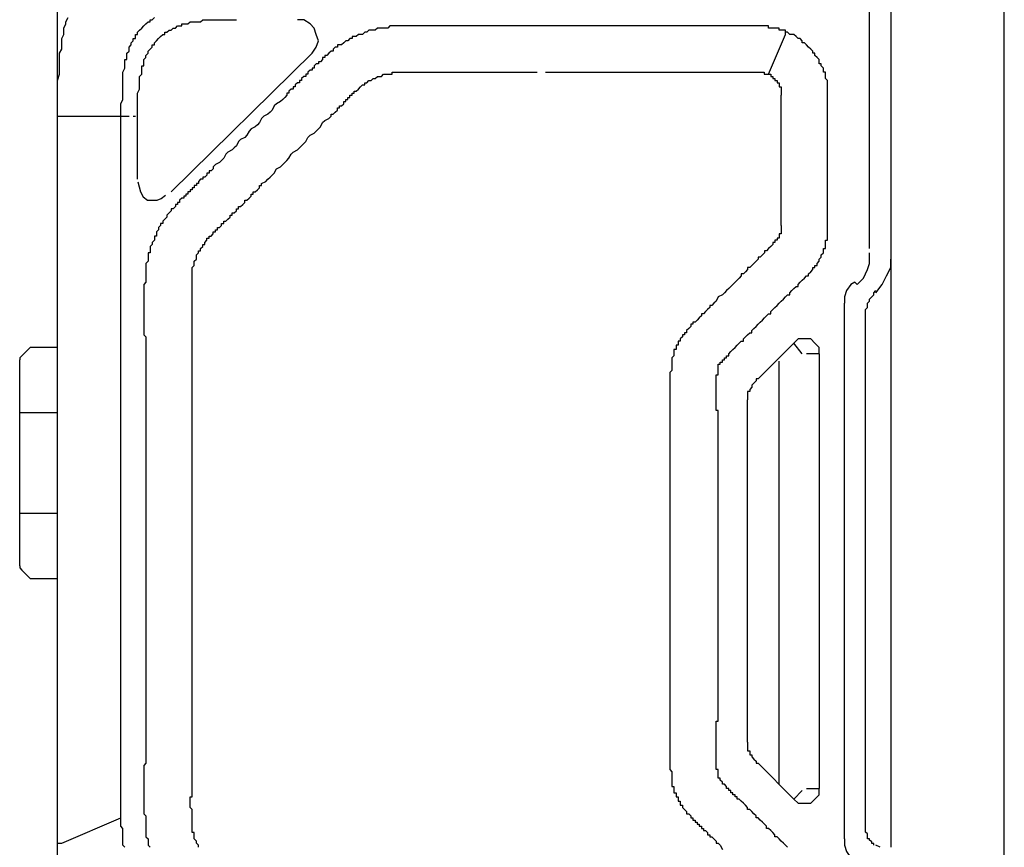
# Model space of a CAD drawing. Extents: x 2 to 309, y 0 to 392.
# Tile 16 of 28: x 53 to 84, y 334 to 359. Entities that reach past the tile are written whole.
import ezdxf

# ---------------------------------------------------------------- set-up
doc = ezdxf.new("R2010")
doc.units = 0
doc.header["$MEASUREMENT"] = 0
doc.layers.get('0').update_dxf_attribs({"linetype": 'CONTINUOUS'})

msp = doc.modelspace()

# ---------------------------------------------------------------- linework, layer by layer
at = {"color": 251, "linetype": 'Continuous'}
msp.add_line((54.388, 357.037), (54.388, 367.393), dxfattribs=at)
at = {"color": 7, "linetype": 'Continuous'}
for p, q in [((79.403, 352.406), (79.403, 361.92)), ((80.051, 361.92), (80.051, 333.961)), ((83.551, 324.058), (83.551, 360.885)), ((69.747, 359.267), (69.164, 359.267)), ((76.292, 357.778), (76.811, 359.008)), ((76.811, 359.008), (76.811, 359.073)), ((57.888, 354.154), (62.23, 358.425)), ((54.388, 356.484), (56.592, 356.484)), ((54.388, 332.796), (54.388, 356.484)), ((56.333, 334.867), (56.333, 356.484)), ((56.721, 356.484), (56.786, 356.484)), ((56.851, 354.542), (56.851, 356.484)), ((78.949, 351.371), (78.82, 351.306)), ((79.014, 351.306), (78.949, 351.371)), ((79.533, 351.047), (79.597, 351.112)), ((78.625, 334.22), (78.625, 350.723)), ((79.273, 334.478), (79.273, 350.465)), ((77.07, 349.494), (75.968, 348.393)), ((77.329, 349.17), (77.07, 349.494)), ((53.287, 349.105), (53.546, 349.364)), ((54.388, 349.364), (53.546, 349.364)), ((77.848, 349.17), (77.459, 349.17)), ((77.848, 349.17), (77.848, 335.773)), ((53.222, 342.633), (53.222, 348.976)), ((76.616, 335.902), (76.616, 348.944)), ((75.644, 337.197), (75.644, 347.746)), ((53.222, 347.358), (54.388, 347.358)), ((53.222, 344.251), (54.388, 344.251)), ((53.287, 342.504), (53.546, 342.245)), ((53.546, 342.245), (54.388, 342.245)), ((75.968, 336.549), (77.07, 335.449)), ((77.459, 335.773), (77.848, 335.773)), ((77.07, 335.449), (77.329, 335.708)), ((54.518, 334.09), (56.333, 334.867)), ((54.388, 334.09), (54.518, 334.09)), ((79.727, 333.961), (79.597, 334.025))]:
    msp.add_line(p, q, dxfattribs=at)
for points in [[(54.388, 356.484), (54.388, 356.743), (54.388, 356.872), (54.388, 357.066), (54.388, 357.196), (54.388, 357.39), (54.388, 357.584), (54.453, 357.778), (54.453, 357.908), (54.453, 357.972), (54.453, 358.102), (54.453, 358.231), (54.453, 358.296), (54.453, 358.425), (54.518, 358.555), (54.518, 358.684), (54.518, 358.814), (54.518, 358.878), (54.583, 359.008), (54.583, 359.137), (54.583, 359.202), (54.648, 359.331), (54.648, 359.396), (54.713, 359.526)], [(56.333, 356.484), (56.333, 356.548), (56.333, 356.678), (56.333, 356.807), (56.333, 356.872), (56.397, 357.001), (56.397, 357.131), (56.397, 357.196), (56.397, 357.325), (56.397, 357.39), (56.397, 357.519), (56.397, 357.649), (56.397, 357.713), (56.397, 357.843), (56.462, 357.972), (56.462, 357.972), (56.462, 358.037), (56.462, 358.102), (56.462, 358.166), (56.462, 358.231), (56.527, 358.231), (56.527, 358.296), (56.527, 358.361), (56.527, 358.425), (56.592, 358.49), (56.592, 358.49), (56.592, 358.555), (56.592, 358.619), (56.657, 358.684), (56.657, 358.684), (56.657, 358.749), (56.721, 358.814), (56.721, 358.878), (56.786, 358.878), (56.786, 358.943), (56.786, 359.008), (56.851, 359.008), (56.851, 359.073), (56.916, 359.137), (56.916, 359.137), (56.981, 359.202), (57.045, 359.267), (57.045, 359.267), (57.11, 359.331), (57.11, 359.331), (57.175, 359.396), (57.24, 359.396), (57.24, 359.461), (57.305, 359.461), (57.37, 359.526)], [(56.851, 356.484), (56.851, 356.548), (56.851, 356.613), (56.851, 356.743), (56.851, 356.807), (56.851, 356.872), (56.851, 356.937), (56.851, 357.066), (56.851, 357.131), (56.851, 357.196), (56.916, 357.325), (56.916, 357.39), (56.916, 357.454), (56.916, 357.584), (56.916, 357.649), (56.916, 357.713), (56.916, 357.713), (56.981, 357.778), (56.981, 357.843), (56.981, 357.843), (56.981, 357.908), (56.981, 357.972), (56.981, 358.037), (57.045, 358.037), (57.045, 358.102), (57.045, 358.166), (57.045, 358.166), (57.045, 358.231), (57.11, 358.296), (57.11, 358.296), (57.11, 358.361), (57.175, 358.425), (57.175, 358.425), (57.175, 358.49), (57.24, 358.555), (57.24, 358.555), (57.305, 358.619), (57.305, 358.684), (57.37, 358.684), (57.37, 358.749), (57.434, 358.814), (57.434, 358.814), (57.499, 358.878), (57.499, 358.878), (57.564, 358.943), (57.564, 358.943), (57.629, 359.008), (57.694, 359.008), (57.694, 359.073), (57.758, 359.073), (57.823, 359.137), (57.823, 359.137), (57.888, 359.137), (57.953, 359.202), (57.953, 359.202), (58.018, 359.202), (58.082, 359.267), (58.082, 359.267), (58.147, 359.267), (58.212, 359.267), (58.212, 359.331), (58.277, 359.331), (58.342, 359.331), (58.406, 359.331), (58.406, 359.331), (58.471, 359.396), (58.536, 359.396), (58.536, 359.396), (58.601, 359.396), (58.666, 359.396), (58.666, 359.396), (58.795, 359.396), (58.86, 359.461), (58.925, 359.461), (59.054, 359.461), (59.119, 359.461), (59.184, 359.461), (59.314, 359.461), (59.378, 359.461), (59.443, 359.461), (59.573, 359.461), (59.638, 359.461), (59.702, 359.461), (59.767, 359.461), (59.897, 359.461)], [(62.23, 358.425), (62.359, 358.619), (62.424, 358.814), (62.359, 359.008), (62.295, 359.202), (62.165, 359.331), (61.971, 359.461), (61.776, 359.461)], [(69.164, 359.267), (69.034, 359.267), (68.97, 359.267), (68.84, 359.267), (68.71, 359.267), (68.646, 359.267), (68.516, 359.267), (68.386, 359.267), (68.257, 359.267), (68.192, 359.267), (68.062, 359.267), (67.933, 359.267), (67.868, 359.267), (67.738, 359.267), (67.609, 359.267), (67.544, 359.267), (67.414, 359.267), (67.285, 359.267), (67.155, 359.267), (67.09, 359.267), (66.961, 359.267), (66.831, 359.267), (66.766, 359.267), (66.766, 359.267), (66.701, 359.267), (66.637, 359.267), (66.572, 359.267), (66.507, 359.267), (66.442, 359.267), (66.377, 359.267), (66.377, 359.267), (66.313, 359.267), (66.248, 359.267), (66.183, 359.267), (66.118, 359.267), (66.053, 359.267), (65.989, 359.267), (65.989, 359.267), (65.924, 359.267), (65.859, 359.267), (65.794, 359.267), (65.729, 359.267), (65.664, 359.267), (65.6, 359.267), (65.6, 359.267), (65.535, 359.267), (65.47, 359.267), (65.405, 359.267), (65.34, 359.267), (65.276, 359.267), (65.211, 359.267), (65.211, 359.267), (65.146, 359.267), (65.081, 359.267), (65.016, 359.267), (64.952, 359.267), (64.887, 359.267), (64.822, 359.267), (64.822, 359.267), (64.757, 359.267), (64.692, 359.267), (64.628, 359.267), (64.563, 359.202), (64.498, 359.202), (64.498, 359.202), (64.498, 359.202), (64.433, 359.202), (64.433, 359.202), (64.368, 359.202), (64.368, 359.202), (64.304, 359.202), (64.304, 359.202), (64.304, 359.202), (64.239, 359.202), (64.239, 359.202), (64.174, 359.137), (64.174, 359.137), (64.109, 359.137), (64.109, 359.137), (64.044, 359.137), (63.98, 359.137), (63.915, 359.073), (63.85, 359.073), (63.85, 359.073), (63.785, 359.008), (63.72, 359.008), (63.72, 359.008), (63.72, 359.008), (63.656, 359.008), (63.656, 359.008), (63.591, 358.943), (63.591, 358.943), (63.591, 358.943), (63.526, 358.943), (63.526, 358.943), (63.461, 358.943), (63.461, 358.878), (63.461, 358.878), (63.396, 358.878), (63.396, 358.878), (63.332, 358.814), (63.267, 358.814), (63.202, 358.749), (63.202, 358.749), (63.137, 358.684), (63.072, 358.684), (63.008, 358.684), (63.008, 358.619), (62.943, 358.619), (62.878, 358.555), (62.878, 358.49), (62.813, 358.49), (62.748, 358.425), (62.748, 358.425), (62.683, 358.361), (62.619, 358.361), (62.619, 358.296), (62.554, 358.296), (62.554, 358.231), (62.489, 358.166), (62.424, 358.166), (62.424, 358.102), (62.359, 358.102), (62.295, 358.037), (62.295, 357.972), (62.23, 357.972), (62.23, 357.908), (62.165, 357.908), (62.1, 357.843), (62.1, 357.778), (62.035, 357.778), (62.035, 357.713), (61.971, 357.713), (61.906, 357.649), (61.906, 357.584), (61.841, 357.584), (61.841, 357.519), (61.776, 357.519), (61.711, 357.454), (61.711, 357.39), (61.647, 357.39), (61.647, 357.325), (61.582, 357.325), (61.517, 357.26), (61.517, 357.196), (61.452, 357.196), (61.452, 357.131), (61.387, 357.066), (61.323, 357.001), (61.258, 356.937), (61.128, 356.872), (61.063, 356.807), (60.999, 356.678), (60.934, 356.613), (60.869, 356.548), (60.739, 356.484), (60.675, 356.419), (60.61, 356.29), (60.545, 356.225), (60.48, 356.16), (60.351, 356.095), (60.286, 356.031), (60.221, 355.901), (60.156, 355.836), (60.026, 355.772), (59.962, 355.707), (59.897, 355.578), (59.832, 355.513), (59.767, 355.448), (59.638, 355.383), (59.573, 355.319), (59.508, 355.189), (59.443, 355.125), (59.378, 355.06), (59.249, 354.995), (59.184, 354.93), (59.184, 354.866), (59.119, 354.801), (59.054, 354.801), (59.054, 354.736), (58.99, 354.736), (58.99, 354.671), (58.925, 354.607), (58.86, 354.607), (58.86, 354.542), (58.795, 354.542), (58.73, 354.477), (58.73, 354.413), (58.666, 354.413), (58.666, 354.348), (58.601, 354.348), (58.601, 354.348), (58.601, 354.283), (58.536, 354.283), (58.536, 354.283), (58.536, 354.218), (58.536, 354.218), (58.471, 354.218), (58.471, 354.218), (58.471, 354.154), (58.406, 354.154), (58.406, 354.154), (58.406, 354.089), (58.342, 354.089), (58.342, 354.024), (58.277, 354.024), (58.277, 353.96), (58.212, 353.96), (58.147, 353.895), (58.147, 353.83), (58.082, 353.83), (58.082, 353.765), (58.082, 353.765), (58.018, 353.765), (58.018, 353.701), (58.018, 353.701), (58.018, 353.701), (57.953, 353.636), (57.953, 353.636), (57.953, 353.636), (57.888, 353.636), (57.888, 353.571), (57.888, 353.571), (57.888, 353.571), (57.823, 353.506), (57.823, 353.506), (57.758, 353.442), (57.758, 353.377), (57.694, 353.312), (57.694, 353.312), (57.629, 353.248), (57.629, 353.183), (57.629, 353.183), (57.564, 353.183), (57.564, 353.118), (57.564, 353.118), (57.564, 353.118), (57.499, 353.053), (57.499, 353.053), (57.499, 352.989), (57.499, 352.989), (57.499, 352.989), (57.434, 352.924), (57.434, 352.924), (57.434, 352.924), (57.434, 352.859), (57.434, 352.795), (57.37, 352.795), (57.37, 352.73), (57.37, 352.665), (57.305, 352.6), (57.305, 352.536), (57.305, 352.536), (57.24, 352.471), (57.24, 352.406), (57.24, 352.341), (57.24, 352.277), (57.175, 352.277), (57.175, 352.212), (57.175, 352.147), (57.175, 352.083), (57.175, 352.018), (57.11, 351.953), (57.11, 351.953), (57.11, 351.888), (57.11, 351.824), (57.11, 351.759), (57.11, 351.694), (57.11, 351.63), (57.11, 351.565), (57.11, 351.565), (57.11, 351.5), (57.11, 351.435), (57.11, 351.371), (57.045, 351.306), (57.045, 351.241), (57.045, 351.177), (57.045, 351.177), (57.045, 351.112), (57.045, 351.047), (57.045, 350.982), (57.045, 350.918), (57.045, 350.853), (57.045, 350.788), (57.045, 350.788), (57.045, 350.723), (57.045, 350.659), (57.045, 350.594), (57.045, 350.529), (57.045, 350.465), (57.045, 350.4), (57.045, 350.4), (57.045, 350.335), (57.045, 350.27), (57.045, 350.206), (57.045, 350.141), (57.045, 350.076), (57.045, 350.076), (57.045, 350.012), (57.045, 349.947), (57.045, 349.882), (57.045, 349.817), (57.045, 349.753), (57.11, 349.688), (57.11, 349.688), (57.11, 349.623), (57.11, 349.558), (57.11, 349.494), (57.11, 349.429), (57.11, 349.3), (57.11, 349.235), (57.11, 349.105), (57.11, 348.976), (57.11, 348.911), (57.11, 348.782), (57.11, 348.652), (57.11, 348.523), (57.11, 348.458), (57.11, 348.329), (57.11, 348.199), (57.11, 348.135), (57.11, 348.005), (57.11, 347.876), (57.11, 347.746), (57.11, 347.682), (57.11, 347.552), (57.11, 347.423), (57.11, 347.358), (57.11, 347.229), (57.11, 347.099), (57.11, 346.97), (57.11, 346.905), (57.11, 346.775), (57.11, 346.646), (57.11, 346.581), (57.11, 346.452), (57.11, 346.322), (57.11, 346.258), (57.11, 346.128), (57.11, 345.999), (57.11, 345.869), (57.11, 345.805), (57.11, 345.675), (57.11, 345.546), (57.11, 345.352), (57.11, 345.093), (57.11, 344.899), (57.11, 344.704), (57.11, 344.445), (57.11, 344.251), (57.11, 343.992), (57.11, 343.798), (57.11, 343.604), (57.11, 343.345), (57.11, 343.151), (57.11, 342.892), (57.11, 342.698), (57.11, 342.439)], [(76.811, 359.073), (76.811, 359.137), (76.746, 359.137), (76.746, 359.137), (76.681, 359.137), (76.681, 359.137), (76.616, 359.137), (76.616, 359.202), (76.552, 359.202), (76.552, 359.202), (76.487, 359.202), (76.487, 359.202), (76.422, 359.202), (76.422, 359.202), (76.357, 359.202), (76.357, 359.202), (76.292, 359.202), (76.292, 359.267), (76.228, 359.267), (76.228, 359.267), (76.228, 359.267), (76.163, 359.267), (76.163, 359.267), (76.098, 359.267), (76.098, 359.267), (76.033, 359.267), (76.033, 359.267), (75.968, 359.267), (75.968, 359.267), (75.904, 359.267), (75.904, 359.267), (75.839, 359.267), (75.839, 359.267), (75.774, 359.267), (75.774, 359.267), (75.709, 359.267), (75.709, 359.267), (75.644, 359.267), (75.644, 359.267), (75.58, 359.267), (75.58, 359.267), (75.515, 359.267), (75.515, 359.267), (75.45, 359.267), (75.385, 359.267), (75.32, 359.267), (75.256, 359.267), (75.191, 359.267), (75.126, 359.267), (75.061, 359.267), (74.996, 359.267), (74.932, 359.267), (74.867, 359.267), (74.802, 359.267), (74.737, 359.267), (74.672, 359.267), (74.608, 359.267), (74.543, 359.267), (74.478, 359.267), (74.413, 359.267), (74.348, 359.267), (74.284, 359.267), (74.219, 359.267), (74.154, 359.267), (74.089, 359.267), (74.024, 359.267), (73.959, 359.267), (73.895, 359.267), (73.83, 359.267), (73.765, 359.267), (73.7, 359.267), (73.635, 359.267), (73.571, 359.267), (73.506, 359.267), (73.441, 359.267), (73.376, 359.267), (73.376, 359.267), (73.311, 359.267), (73.182, 359.267), (73.052, 359.267), (72.923, 359.267), (72.793, 359.267), (72.663, 359.267), (72.534, 359.267), (72.404, 359.267), (72.275, 359.267), (72.145, 359.267), (72.015, 359.267), (71.886, 359.267), (71.756, 359.267), (71.627, 359.267), (71.497, 359.267), (71.367, 359.267), (71.238, 359.267), (71.108, 359.267), (70.978, 359.267), (70.849, 359.267), (70.719, 359.267), (70.59, 359.267), (70.525, 359.267), (70.395, 359.267), (70.266, 359.267), (70.136, 359.267), (70.006, 359.267), (69.877, 359.267), (69.747, 359.267)], [(74.737, 342.439), (74.737, 342.633), (74.737, 342.763), (74.737, 342.957), (74.737, 343.151), (74.737, 343.281), (74.737, 343.475), (74.737, 343.604), (74.737, 343.669), (74.737, 343.798), (74.737, 343.863), (74.737, 343.928), (74.737, 344.057), (74.737, 344.122), (74.737, 344.187), (74.737, 344.251), (74.737, 344.381), (74.737, 344.445), (74.737, 344.51), (74.737, 344.575), (74.737, 344.704), (74.737, 344.769), (74.737, 344.834), (74.737, 344.963), (74.737, 345.028), (74.737, 345.093), (74.737, 345.157), (74.737, 345.287), (74.737, 345.352), (74.737, 345.416), (74.737, 345.481), (74.737, 345.61), (74.737, 345.675), (74.737, 345.74), (74.737, 345.869), (74.737, 345.934), (74.737, 345.999), (74.737, 346.064), (74.737, 346.193), (74.737, 346.258), (74.737, 346.322), (74.737, 346.387), (74.737, 346.517), (74.737, 346.517), (74.737, 346.581), (74.737, 346.646), (74.737, 346.646), (74.737, 346.711), (74.737, 346.775), (74.737, 346.775), (74.737, 346.84), (74.737, 346.84), (74.737, 346.905), (74.737, 346.97), (74.737, 346.97), (74.737, 347.034), (74.737, 347.099), (74.737, 347.099), (74.737, 347.164), (74.737, 347.164), (74.737, 347.229), (74.737, 347.293), (74.737, 347.293), (74.737, 347.358), (74.737, 347.423), (74.672, 347.423), (74.672, 347.487), (74.672, 347.552), (74.672, 347.552), (74.672, 347.617), (74.672, 347.617), (74.672, 347.682), (74.672, 347.746), (74.672, 347.746), (74.672, 347.811), (74.672, 347.876), (74.672, 347.876), (74.672, 347.94), (74.672, 347.94), (74.672, 348.005), (74.672, 348.005), (74.672, 348.005), (74.672, 348.07), (74.672, 348.07), (74.672, 348.07), (74.672, 348.07), (74.672, 348.135), (74.672, 348.135), (74.672, 348.135), (74.672, 348.199), (74.672, 348.199), (74.672, 348.199), (74.672, 348.264), (74.672, 348.264), (74.672, 348.264), (74.672, 348.329), (74.672, 348.329), (74.672, 348.329), (74.672, 348.393), (74.672, 348.393), (74.672, 348.393), (74.672, 348.458), (74.672, 348.458), (74.672, 348.458), (74.672, 348.523), (74.672, 348.523), (74.672, 348.523), (74.672, 348.523), (74.672, 348.523), (74.737, 348.523), (74.737, 348.588), (74.737, 348.588), (74.737, 348.588), (74.737, 348.588), (74.737, 348.588), (74.737, 348.588), (74.737, 348.652), (74.737, 348.652), (74.737, 348.652), (74.737, 348.652), (74.737, 348.652), (74.737, 348.652), (74.737, 348.652), (74.737, 348.717), (74.737, 348.717), (74.737, 348.717), (74.737, 348.717), (74.737, 348.717), (74.737, 348.717), (74.737, 348.717), (74.737, 348.782), (74.737, 348.782), (74.737, 348.782), (74.737, 348.782), (74.737, 348.782), (74.737, 348.782), (74.737, 348.782), (74.737, 348.847), (74.737, 348.847), (74.802, 348.847), (74.802, 348.847), (74.802, 348.847), (74.802, 348.847), (74.802, 348.847), (74.802, 348.847), (74.802, 348.911), (74.802, 348.911), (74.802, 348.911), (74.802, 348.911), (74.802, 348.911), (74.802, 348.911), (74.867, 348.911), (74.867, 348.911), (74.867, 348.976), (74.867, 348.976), (74.867, 348.976), (74.867, 348.976), (74.867, 348.976), (74.867, 348.976), (74.867, 348.976), (74.867, 348.976), (74.932, 348.976), (74.932, 349.041), (74.932, 349.041), (74.932, 349.041), (74.932, 349.041), (74.932, 349.041), (74.932, 349.041), (74.932, 349.041), (74.932, 349.041), (74.996, 349.041), (74.996, 349.105), (74.996, 349.105), (74.996, 349.105), (74.996, 349.105), (74.996, 349.105), (74.996, 349.105), (75.061, 349.105), (75.061, 349.17), (75.061, 349.17), (75.061, 349.17), (75.061, 349.17), (75.126, 349.235), (75.126, 349.235), (75.126, 349.235), (75.126, 349.235), (75.191, 349.3), (75.191, 349.3), (75.191, 349.3), (75.191, 349.3), (75.191, 349.3), (75.256, 349.364), (75.256, 349.364), (75.256, 349.364), (75.256, 349.364), (75.32, 349.429), (75.32, 349.429), (75.32, 349.429), (75.385, 349.494), (75.385, 349.494), (75.45, 349.558), (75.45, 349.558), (75.515, 349.558), (75.515, 349.623), (75.515, 349.623), (75.58, 349.688), (75.58, 349.688), (75.644, 349.753), (75.644, 349.753), (75.709, 349.817), (75.709, 349.817), (75.774, 349.817), (75.774, 349.882), (75.774, 349.882), (75.839, 349.947), (75.839, 349.947), (75.904, 350.012), (75.904, 350.012), (75.968, 350.076), (76.033, 350.141), (76.098, 350.206), (76.163, 350.27), (76.228, 350.335), (76.292, 350.4), (76.357, 350.4), (76.357, 350.465), (76.422, 350.529), (76.487, 350.594), (76.552, 350.659), (76.616, 350.723), (76.681, 350.788), (76.746, 350.853), (76.746, 350.853), (76.811, 350.918), (76.811, 350.918), (76.876, 350.982), (76.876, 350.982), (76.941, 350.982), (76.941, 351.047), (76.941, 351.047), (77.005, 351.112), (77.005, 351.112), (77.07, 351.177), (77.07, 351.177), (77.135, 351.241), (77.135, 351.241), (77.2, 351.241), (77.2, 351.306), (77.2, 351.306), (77.265, 351.371), (77.265, 351.371), (77.329, 351.435), (77.329, 351.435), (77.394, 351.5), (77.394, 351.5), (77.459, 351.565), (77.459, 351.565), (77.524, 351.565), (77.524, 351.63), (77.524, 351.63), (77.589, 351.694), (77.589, 351.694), (77.653, 351.759), (77.653, 351.759), (77.653, 351.824), (77.718, 351.824), (77.718, 351.888), (77.783, 351.888), (77.783, 351.953), (77.783, 351.953), (77.848, 352.018), (77.848, 352.083), (77.848, 352.083), (77.913, 352.147), (77.913, 352.147), (77.913, 352.212), (77.913, 352.212), (77.977, 352.277), (77.977, 352.341), (77.977, 352.341), (77.977, 352.406), (78.042, 352.406), (78.042, 352.471), (78.042, 352.536), (78.042, 352.536), (78.042, 352.6), (78.042, 352.665), (78.107, 352.665), (78.107, 352.73), (78.107, 352.795), (78.107, 352.795), (78.107, 352.859), (78.107, 352.859), (78.107, 352.924), (78.107, 352.989), (78.107, 352.989), (78.107, 353.053), (78.107, 353.118), (78.107, 353.118), (78.107, 353.183), (78.107, 353.248), (78.107, 353.248), (78.107, 353.312), (78.107, 353.312), (78.107, 353.377), (78.107, 353.442), (78.107, 353.442), (78.107, 353.506), (78.107, 353.571), (78.107, 353.571), (78.107, 353.636), (78.107, 353.701), (78.107, 353.701), (78.107, 353.765), (78.107, 353.765), (78.107, 353.83), (78.107, 353.895), (78.107, 353.895), (78.107, 353.96), (78.107, 354.024), (78.107, 354.024), (78.107, 354.089), (78.107, 354.154), (78.107, 354.154), (78.107, 354.218), (78.107, 354.218), (78.107, 354.283), (78.107, 354.348), (78.107, 354.348), (78.107, 354.413), (78.107, 354.477), (78.107, 354.607), (78.107, 354.671), (78.107, 354.736), (78.107, 354.801), (78.107, 354.93), (78.107, 354.995), (78.107, 355.06), (78.107, 355.125), (78.107, 355.254), (78.107, 355.319), (78.107, 355.383), (78.107, 355.513), (78.107, 355.578), (78.107, 355.642), (78.107, 355.707), (78.107, 355.836), (78.107, 355.901), (78.107, 355.966), (78.107, 356.031), (78.107, 356.16), (78.107, 356.225), (78.107, 356.29), (78.107, 356.354), (78.107, 356.484), (78.107, 356.548), (78.107, 356.613), (78.107, 356.743), (78.107, 356.743), (78.107, 356.807), (78.107, 356.807), (78.107, 356.872), (78.107, 356.937), (78.107, 356.937), (78.107, 357.001), (78.107, 357.066), (78.107, 357.066), (78.107, 357.131), (78.107, 357.196), (78.107, 357.196), (78.107, 357.26), (78.107, 357.26), (78.107, 357.325), (78.107, 357.39), (78.107, 357.39), (78.107, 357.454), (78.107, 357.519), (78.107, 357.519), (78.107, 357.584), (78.042, 357.649), (78.042, 357.649), (78.042, 357.713), (78.042, 357.713), (78.042, 357.778), (78.042, 357.843), (77.977, 357.843), (77.977, 357.908), (77.977, 357.972), (77.977, 357.972), (77.913, 358.037), (77.913, 358.037), (77.913, 358.102), (77.848, 358.102), (77.848, 358.166), (77.848, 358.231), (77.848, 358.231), (77.783, 358.296), (77.783, 358.296), (77.718, 358.361), (77.718, 358.361), (77.718, 358.425), (77.653, 358.425), (77.653, 358.49), (77.653, 358.49), (77.589, 358.555), (77.589, 358.555), (77.524, 358.619), (77.524, 358.619), (77.459, 358.684), (77.459, 358.684), (77.394, 358.749), (77.394, 358.749), (77.329, 358.749), (77.329, 358.814), (77.265, 358.878), (77.265, 358.878), (77.2, 358.878), (77.2, 358.878), (77.135, 358.943), (77.135, 358.943), (77.07, 359.008), (77.07, 359.008), (77.005, 359.008), (76.941, 359.008), (76.876, 359.073), (76.876, 359.073), (76.811, 359.073), (76.811, 359.073)], [(58.536, 342.439), (58.536, 342.698), (58.536, 342.892), (58.536, 343.086), (58.536, 343.281), (58.536, 343.539), (58.536, 343.734), (58.536, 343.928), (58.536, 344.122), (58.536, 344.381), (58.536, 344.575), (58.536, 344.769), (58.536, 345.028), (58.536, 345.222), (58.536, 345.416), (58.536, 345.546), (58.536, 345.61), (58.536, 345.74), (58.536, 345.869), (58.536, 345.934), (58.536, 346.064), (58.536, 346.128), (58.536, 346.258), (58.536, 346.387), (58.536, 346.452), (58.536, 346.581), (58.536, 346.711), (58.536, 346.775), (58.536, 346.905), (58.536, 346.97), (58.536, 347.099), (58.536, 347.229), (58.536, 347.293), (58.536, 347.423), (58.536, 347.552), (58.536, 347.617), (58.536, 347.746), (58.536, 347.811), (58.536, 347.94), (58.536, 348.07), (58.536, 348.135), (58.536, 348.264), (58.536, 348.393), (58.536, 348.458), (58.536, 348.588), (58.536, 348.652), (58.536, 348.782), (58.536, 348.911), (58.536, 348.976), (58.536, 349.105), (58.536, 349.17), (58.536, 349.235), (58.536, 349.235), (58.536, 349.3), (58.536, 349.364), (58.536, 349.429), (58.536, 349.494), (58.536, 349.558), (58.536, 349.558), (58.536, 349.623), (58.536, 349.688), (58.536, 349.753), (58.536, 349.817), (58.536, 349.817), (58.536, 349.882), (58.536, 349.947), (58.536, 350.012), (58.536, 350.076), (58.536, 350.141), (58.536, 350.141), (58.536, 350.206), (58.536, 350.27), (58.536, 350.335), (58.536, 350.4), (58.536, 350.465), (58.536, 350.465), (58.536, 350.529), (58.536, 350.594), (58.536, 350.659), (58.536, 350.723), (58.536, 350.788), (58.536, 350.788), (58.536, 350.853), (58.536, 350.918), (58.536, 350.982), (58.536, 351.047), (58.536, 351.047), (58.536, 351.112), (58.536, 351.177), (58.536, 351.241), (58.536, 351.306), (58.536, 351.306), (58.536, 351.371), (58.536, 351.435), (58.536, 351.435), (58.536, 351.5), (58.536, 351.5), (58.536, 351.565), (58.536, 351.63), (58.536, 351.63), (58.536, 351.63), (58.536, 351.694), (58.536, 351.694), (58.536, 351.694), (58.536, 351.694), (58.536, 351.759), (58.536, 351.759), (58.536, 351.759), (58.536, 351.824), (58.536, 351.824), (58.536, 351.824), (58.601, 351.888), (58.601, 351.888), (58.601, 351.888), (58.601, 351.953), (58.601, 352.018), (58.601, 352.018), (58.666, 352.083), (58.666, 352.083), (58.666, 352.147), (58.666, 352.147), (58.666, 352.212), (58.73, 352.277), (58.73, 352.277), (58.73, 352.341), (58.795, 352.341), (58.795, 352.406), (58.795, 352.406), (58.795, 352.406), (58.795, 352.406), (58.86, 352.471), (58.86, 352.471), (58.86, 352.471), (58.86, 352.471), (58.86, 352.536), (58.86, 352.536), (58.925, 352.536), (58.925, 352.536), (58.925, 352.6), (58.925, 352.6), (58.925, 352.6), (58.99, 352.665), (58.99, 352.665), (58.99, 352.73), (59.054, 352.73), (59.054, 352.795), (59.119, 352.795), (59.119, 352.795), (59.184, 352.859), (59.184, 352.924), (59.249, 352.924), (59.249, 352.989), (59.314, 352.989), (59.314, 353.053), (59.378, 353.053), (59.443, 353.118), (59.443, 353.183), (59.508, 353.183), (59.508, 353.248), (59.573, 353.248), (59.638, 353.312), (59.638, 353.312), (59.702, 353.377), (59.702, 353.442), (59.767, 353.442), (59.767, 353.506), (59.832, 353.506), (59.897, 353.571), (59.897, 353.636), (59.962, 353.636), (59.962, 353.701), (60.026, 353.701), (60.091, 353.765), (60.091, 353.765), (60.156, 353.83), (60.156, 353.895), (60.221, 353.895), (60.286, 353.96), (60.286, 353.96), (60.351, 354.024), (60.351, 354.089), (60.415, 354.089), (60.415, 354.154), (60.48, 354.154), (60.545, 354.218), (60.545, 354.218), (60.61, 354.283), (60.61, 354.348), (60.675, 354.348), (60.675, 354.413), (60.804, 354.477), (60.869, 354.542), (60.934, 354.607), (60.999, 354.671), (61.063, 354.736), (61.128, 354.866), (61.258, 354.93), (61.323, 354.995), (61.387, 355.06), (61.452, 355.125), (61.517, 355.189), (61.582, 355.319), (61.647, 355.383), (61.776, 355.448), (61.841, 355.513), (61.906, 355.578), (61.971, 355.642), (62.035, 355.707), (62.1, 355.836), (62.165, 355.901), (62.295, 355.966), (62.359, 356.031), (62.424, 356.095), (62.489, 356.16), (62.554, 356.29), (62.619, 356.354), (62.748, 356.419), (62.813, 356.484), (62.813, 356.548), (62.878, 356.548), (62.943, 356.613), (62.943, 356.613), (63.008, 356.678), (63.008, 356.743), (63.072, 356.743), (63.072, 356.807), (63.137, 356.807), (63.202, 356.872), (63.202, 356.937), (63.267, 356.937), (63.267, 357.001), (63.332, 357.001), (63.332, 357.066), (63.396, 357.066), (63.396, 357.066), (63.396, 357.066), (63.396, 357.131), (63.461, 357.131), (63.461, 357.131), (63.461, 357.131), (63.461, 357.196), (63.526, 357.196), (63.526, 357.196), (63.526, 357.196), (63.526, 357.26), (63.591, 357.26), (63.591, 357.26), (63.656, 357.325), (63.656, 357.325), (63.72, 357.39), (63.72, 357.39), (63.72, 357.39), (63.785, 357.454), (63.785, 357.454), (63.85, 357.454), (63.85, 357.519), (63.915, 357.519), (63.915, 357.519), (63.98, 357.584), (64.044, 357.584), (64.044, 357.584), (64.109, 357.649), (64.109, 357.649), (64.174, 357.649), (64.174, 357.649), (64.239, 357.713), (64.239, 357.713), (64.304, 357.713), (64.304, 357.713), (64.304, 357.713), (64.368, 357.713), (64.368, 357.713), (64.368, 357.713), (64.368, 357.713), (64.433, 357.778), (64.433, 357.778), (64.433, 357.778), (64.498, 357.778), (64.498, 357.778), (64.498, 357.778), (64.563, 357.778), (64.563, 357.778), (64.563, 357.778), (64.563, 357.778), (64.628, 357.778), (64.628, 357.778), (64.628, 357.778), (64.692, 357.778), (64.692, 357.778), (64.692, 357.778), (64.692, 357.843), (64.757, 357.843), (64.757, 357.843), (64.757, 357.843), (64.822, 357.843), (64.822, 357.843), (64.822, 357.843), (64.887, 357.843), (64.887, 357.843), (64.887, 357.843), (64.887, 357.843), (64.952, 357.843), (64.952, 357.843), (64.952, 357.843), (65.016, 357.843), (65.016, 357.843), (65.081, 357.843), (65.081, 357.843), (65.081, 357.843), (65.146, 357.843), (65.211, 357.843), (65.276, 357.843), (65.276, 357.843), (65.34, 357.843), (65.405, 357.843), (65.47, 357.843), (65.535, 357.843), (65.6, 357.843), (65.6, 357.843), (65.664, 357.843), (65.729, 357.843), (65.794, 357.843), (65.859, 357.843), (65.924, 357.843), (65.924, 357.843), (65.989, 357.843), (66.053, 357.843), (66.118, 357.843), (66.183, 357.843), (66.248, 357.843), (66.248, 357.843), (66.313, 357.843), (66.377, 357.843), (66.442, 357.843), (66.507, 357.843), (66.507, 357.843), (66.572, 357.843), (66.637, 357.843), (66.701, 357.843), (66.766, 357.843), (66.831, 357.843), (66.831, 357.843), (66.896, 357.843), (66.961, 357.843), (67.09, 357.843), (67.155, 357.843), (67.285, 357.843), (67.414, 357.843), (67.479, 357.843), (67.609, 357.843), (67.673, 357.843), (67.803, 357.843), (67.933, 357.843), (67.997, 357.843), (68.127, 357.843), (68.257, 357.843), (68.321, 357.843), (68.451, 357.843), (68.516, 357.843), (68.646, 357.843), (68.775, 357.843), (68.84, 357.843), (68.97, 357.843), (69.099, 357.843), (69.164, 357.843)], [(69.419, 357.843), (69.555, 357.843), (69.691, 357.843), (69.759, 357.843), (69.895, 357.843), (70.031, 357.843), (70.167, 357.843), (70.303, 357.843), (70.44, 357.843), (70.576, 357.843), (70.712, 357.843), (70.78, 357.843), (70.916, 357.843), (71.052, 357.843), (71.188, 357.843), (71.324, 357.843), (71.46, 357.843), (71.597, 357.843), (71.733, 357.843), (71.869, 357.843), (71.937, 357.843), (72.073, 357.843), (72.209, 357.843), (72.345, 357.843), (72.481, 357.843), (72.617, 357.843), (72.754, 357.843), (72.822, 357.843), (72.958, 357.843), (73.026, 357.843), (73.094, 357.843), (73.162, 357.843), (73.23, 357.843), (73.298, 357.843), (73.366, 357.843), (73.434, 357.843), (73.502, 357.843), (73.57, 357.843), (73.638, 357.843), (73.706, 357.843), (73.774, 357.843), (73.842, 357.843), (73.842, 357.843), (73.91, 357.843), (73.979, 357.843), (74.047, 357.843), (74.115, 357.843), (74.183, 357.843), (74.251, 357.843), (74.319, 357.843), (74.387, 357.843), (74.455, 357.843), (74.523, 357.843), (74.591, 357.843), (74.659, 357.843), (74.727, 357.843), (74.795, 357.843), (74.795, 357.843), (74.863, 357.843), (74.863, 357.843), (74.931, 357.843), (74.931, 357.843), (74.999, 357.843), (74.999, 357.843), (74.999, 357.843), (75.067, 357.843), (75.067, 357.843), (75.135, 357.843), (75.135, 357.843), (75.204, 357.843), (75.204, 357.843), (75.272, 357.843), (75.272, 357.843), (75.34, 357.843), (75.34, 357.843), (75.408, 357.843), (75.408, 357.843), (75.476, 357.843), (75.476, 357.843), (75.544, 357.843), (75.544, 357.843), (75.612, 357.843), (75.612, 357.843), (75.68, 357.843), (75.68, 357.843), (75.68, 357.843), (75.748, 357.843), (75.748, 357.843), (75.748, 357.843), (75.748, 357.843), (75.816, 357.843), (75.816, 357.843), (75.816, 357.843), (75.816, 357.843), (75.816, 357.843), (75.884, 357.843), (75.884, 357.843), (75.884, 357.843), (75.884, 357.843), (75.952, 357.843), (75.952, 357.843), (75.952, 357.843), (75.952, 357.843), (75.952, 357.843), (76.02, 357.843), (76.02, 357.843), (76.02, 357.843), (76.02, 357.843), (76.02, 357.843), (76.02, 357.843), (76.02, 357.843), (76.088, 357.843), (76.088, 357.843), (76.088, 357.843), (76.088, 357.843), (76.088, 357.843), (76.088, 357.843), (76.088, 357.843), (76.088, 357.843), (76.088, 357.843), (76.088, 357.843), (76.156, 357.843), (76.156, 357.843), (76.156, 357.843), (76.156, 357.843), (76.156, 357.843), (76.156, 357.843), (76.156, 357.778), (76.224, 357.778), (76.224, 357.778), (76.224, 357.778), (76.224, 357.778), (76.224, 357.778), (76.292, 357.778)], [(76.292, 357.778), (76.292, 357.778), (76.357, 357.778), (76.357, 357.713), (76.357, 357.713), (76.422, 357.713), (76.422, 357.713), (76.422, 357.649), (76.487, 357.649), (76.487, 357.649), (76.487, 357.584), (76.552, 357.584), (76.552, 357.584), (76.552, 357.519), (76.552, 357.519), (76.616, 357.519), (76.616, 357.519), (76.616, 357.519), (76.616, 357.454), (76.616, 357.454), (76.616, 357.454), (76.616, 357.454), (76.616, 357.454), (76.616, 357.39), (76.616, 357.39), (76.681, 357.39), (76.681, 357.39), (76.681, 357.39), (76.681, 357.325), (76.681, 357.325), (76.681, 357.325), (76.681, 357.325), (76.681, 357.325), (76.681, 357.325), (76.681, 357.325), (76.681, 357.325), (76.681, 357.26), (76.681, 357.26), (76.681, 357.26), (76.681, 357.26), (76.681, 357.26), (76.681, 357.26), (76.681, 357.26), (76.681, 357.26), (76.681, 357.196), (76.681, 357.196), (76.681, 357.196), (76.681, 357.196), (76.681, 357.131), (76.681, 357.131)], [(76.681, 353.118), (76.681, 353.248), (76.681, 353.377), (76.681, 353.506), (76.681, 353.701), (76.681, 353.83), (76.681, 353.96), (76.681, 354.089), (76.681, 354.283), (76.681, 354.413), (76.681, 354.542), (76.681, 354.671), (76.681, 354.866), (76.681, 354.995), (76.681, 355.125), (76.681, 355.254), (76.681, 355.383), (76.681, 355.578), (76.681, 355.707), (76.681, 355.836), (76.681, 355.966), (76.681, 356.16), (76.681, 356.29), (76.681, 356.419), (76.681, 356.548), (76.681, 356.743), (76.681, 356.872), (76.681, 357.001), (76.681, 357.131)], [(56.857, 354.468), (56.899, 354.313), (56.942, 354.159), (57.028, 354.004), (57.156, 353.901), (57.327, 353.901), (57.456, 353.901), (57.584, 353.953), (57.712, 354.056)], [(76.681, 353.118), (76.681, 353.053), (76.681, 353.053), (76.681, 353.053), (76.681, 353.053), (76.681, 353.053), (76.681, 352.989), (76.681, 352.989), (76.681, 352.989), (76.681, 352.989), (76.681, 352.989), (76.681, 352.989), (76.681, 352.989), (76.681, 352.989), (76.681, 352.989), (76.681, 352.924), (76.681, 352.924), (76.681, 352.924), (76.681, 352.924), (76.681, 352.924), (76.681, 352.924), (76.681, 352.924), (76.681, 352.924), (76.681, 352.859), (76.681, 352.859), (76.681, 352.859), (76.616, 352.859), (76.616, 352.859), (76.616, 352.795), (76.616, 352.795), (76.616, 352.795), (76.616, 352.795), (76.616, 352.795), (76.616, 352.795), (76.616, 352.73), (76.616, 352.73), (76.616, 352.73), (76.552, 352.73), (76.552, 352.73), (76.552, 352.73), (76.552, 352.665), (76.552, 352.665), (76.552, 352.665), (76.552, 352.665), (76.552, 352.665), (76.552, 352.665), (76.552, 352.665), (76.552, 352.665), (76.552, 352.665), (76.487, 352.665), (76.487, 352.6), (76.487, 352.6), (76.487, 352.6), (76.487, 352.6), (76.487, 352.6), (76.487, 352.6), (76.487, 352.6), (76.422, 352.6), (76.422, 352.536), (76.422, 352.536), (76.422, 352.536), (76.357, 352.471), (76.357, 352.471), (76.357, 352.471), (76.357, 352.471), (76.292, 352.406), (76.292, 352.406), (76.292, 352.406), (76.228, 352.341), (76.228, 352.341), (76.228, 352.341), (76.163, 352.341), (76.163, 352.277), (76.163, 352.277), (76.163, 352.277), (76.098, 352.212), (76.098, 352.212), (76.098, 352.212), (76.033, 352.147), (76.033, 352.147), (76.033, 352.147), (75.968, 352.147), (75.968, 352.083), (75.968, 352.083), (75.968, 352.083), (75.904, 352.018), (75.839, 351.953), (75.839, 351.953), (75.774, 351.888), (75.774, 351.888), (75.709, 351.824), (75.644, 351.824), (75.644, 351.759), (75.58, 351.694), (75.58, 351.694), (75.515, 351.63), (75.45, 351.63), (75.45, 351.565), (75.385, 351.5), (75.385, 351.5), (75.32, 351.435), (75.32, 351.435), (75.256, 351.371), (75.191, 351.306), (75.191, 351.306), (75.126, 351.241), (75.061, 351.177), (74.996, 351.112), (74.932, 351.047), (74.867, 350.982), (74.737, 350.918), (74.672, 350.788), (74.608, 350.723), (74.608, 350.723), (74.543, 350.659), (74.478, 350.659), (74.478, 350.594), (74.413, 350.529), (74.413, 350.529), (74.348, 350.465), (74.348, 350.465), (74.284, 350.4), (74.219, 350.4), (74.219, 350.335), (74.154, 350.27), (74.154, 350.27), (74.089, 350.206), (74.089, 350.206), (74.089, 350.206), (74.024, 350.141), (74.024, 350.141), (74.024, 350.141), (73.959, 350.141), (73.959, 350.076), (73.959, 350.076), (73.895, 350.076), (73.895, 350.012), (73.895, 350.012), (73.83, 349.947), (73.83, 349.947), (73.83, 349.947), (73.765, 349.882), (73.765, 349.882), (73.765, 349.882), (73.765, 349.882), (73.765, 349.817), (73.7, 349.817), (73.7, 349.817), (73.7, 349.817), (73.7, 349.753), (73.7, 349.753), (73.635, 349.753), (73.635, 349.753), (73.635, 349.688), (73.635, 349.688), (73.635, 349.688), (73.635, 349.688), (73.571, 349.623), (73.571, 349.623), (73.571, 349.623), (73.571, 349.623), (73.571, 349.558), (73.571, 349.558), (73.506, 349.558), (73.506, 349.558), (73.506, 349.494), (73.506, 349.494), (73.506, 349.494), (73.506, 349.429), (73.506, 349.429), (73.441, 349.429), (73.441, 349.429), (73.441, 349.364), (73.441, 349.364), (73.441, 349.364), (73.441, 349.3), (73.441, 349.3), (73.441, 349.3), (73.376, 349.3), (73.376, 349.235), (73.376, 349.235), (73.376, 349.235), (73.376, 349.17), (73.376, 349.17), (73.376, 349.17), (73.376, 349.17), (73.376, 349.105), (73.376, 349.105), (73.376, 349.105), (73.311, 349.041), (73.311, 349.041), (73.311, 349.041), (73.311, 348.976), (73.311, 348.976), (73.311, 348.976), (73.311, 348.976), (73.311, 348.911), (73.311, 348.911), (73.311, 348.911), (73.311, 348.847), (73.311, 348.847), (73.311, 348.847), (73.311, 348.782), (73.311, 348.782), (73.311, 348.782), (73.311, 348.717), (73.311, 348.717), (73.311, 348.717), (73.311, 348.652), (73.311, 348.652), (73.311, 348.652), (73.247, 348.588), (73.247, 348.588), (73.247, 348.523), (73.247, 348.523), (73.247, 348.458), (73.247, 348.458), (73.247, 348.393), (73.247, 348.393), (73.247, 348.329), (73.247, 348.329), (73.247, 348.329), (73.247, 348.264), (73.247, 348.264), (73.247, 348.199), (73.247, 348.199), (73.247, 348.199), (73.247, 348.135), (73.247, 348.135), (73.247, 348.07), (73.247, 348.07), (73.247, 348.07), (73.247, 348.005), (73.247, 347.94), (73.247, 347.876), (73.247, 347.811), (73.247, 347.811), (73.247, 347.746), (73.247, 347.682), (73.247, 347.617), (73.247, 347.552), (73.247, 347.552), (73.247, 347.487), (73.247, 347.423), (73.247, 347.358), (73.247, 347.293), (73.247, 347.229), (73.247, 347.229), (73.247, 347.164), (73.247, 347.099), (73.247, 347.034), (73.247, 346.97), (73.247, 346.97), (73.247, 346.905), (73.247, 346.84), (73.247, 346.775), (73.247, 346.711), (73.247, 346.711), (73.247, 346.646), (73.247, 346.581), (73.247, 346.517), (73.247, 346.452), (73.247, 346.387), (73.247, 346.387), (73.247, 346.322), (73.247, 346.258), (73.247, 346.193), (73.247, 346.064), (73.247, 345.999), (73.247, 345.869), (73.247, 345.805), (73.247, 345.675), (73.247, 345.546), (73.247, 345.481), (73.247, 345.352), (73.247, 345.222), (73.247, 345.157), (73.247, 345.028), (73.247, 344.899), (73.247, 344.834), (73.247, 344.704), (73.247, 344.575), (73.247, 344.51), (73.247, 344.381), (73.247, 344.251), (73.247, 344.187), (73.247, 344.057), (73.247, 343.928), (73.247, 343.863), (73.247, 343.734), (73.247, 343.669), (73.247, 343.539), (73.247, 343.41), (73.247, 343.345), (73.247, 343.216), (73.247, 343.086), (73.247, 343.022), (73.247, 342.892), (73.247, 342.763), (73.247, 342.698), (73.247, 342.569), (73.247, 342.439)], [(79.014, 351.306), (79.209, 351.5), (79.338, 351.759), (79.403, 351.953), (79.403, 352.277)], [(79.597, 351.047), (79.792, 351.306), (79.922, 351.565), (80.051, 351.824), (80.051, 352.083)], [(78.82, 351.306), (78.69, 351.112), (78.625, 350.918), (78.625, 350.723)], [(79.273, 350.465), (79.273, 350.465), (79.273, 350.529), (79.338, 350.594), (79.338, 350.594), (79.338, 350.659), (79.338, 350.723), (79.338, 350.723), (79.403, 350.788), (79.403, 350.853), (79.403, 350.853), (79.468, 350.918), (79.468, 350.918), (79.533, 350.982), (79.533, 351.047)], [(77.848, 349.17), (77.848, 349.364), (77.718, 349.494), (77.589, 349.623), (77.394, 349.623), (77.2, 349.623), (77.07, 349.494)], [(53.287, 349.105), (53.222, 349.041), (53.222, 348.976)], [(75.968, 348.393), (75.904, 348.393), (75.904, 348.329), (75.839, 348.264), (75.839, 348.264), (75.774, 348.199), (75.774, 348.135), (75.709, 348.07), (75.709, 348.07), (75.709, 348.07), (75.709, 348.005), (75.644, 348.005), (75.644, 347.94), (75.644, 347.94), (75.644, 347.94), (75.644, 347.876), (75.644, 347.876), (75.644, 347.811), (75.644, 347.811), (75.644, 347.811), (75.644, 347.746), (75.644, 347.746)], [(53.222, 342.633), (53.222, 342.569), (53.287, 342.504)], [(57.11, 342.439), (57.11, 342.245), (57.11, 342.051), (57.11, 341.792), (57.11, 341.598), (57.11, 341.404), (57.11, 341.209), (57.11, 340.951), (57.11, 340.886), (57.11, 340.756), (57.11, 340.627), (57.11, 340.562), (57.11, 340.433), (57.11, 340.303), (57.11, 340.239), (57.11, 340.109), (57.11, 339.98), (57.11, 339.915), (57.11, 339.786), (57.11, 339.656), (57.11, 339.591), (57.11, 339.462), (57.11, 339.332), (57.11, 339.268), (57.11, 339.138), (57.11, 339.009), (57.11, 338.944), (57.11, 338.815), (57.11, 338.685), (57.11, 338.621), (57.11, 338.491), (57.11, 338.426), (57.11, 338.297), (57.11, 338.168), (57.11, 338.103), (57.11, 337.973), (57.11, 337.844), (57.11, 337.779), (57.11, 337.65), (57.11, 337.52), (57.11, 337.456), (57.11, 337.326), (57.11, 337.197), (57.11, 337.132), (57.11, 337.003), (57.11, 336.873), (57.11, 336.808), (57.11, 336.679), (57.11, 336.549), (57.045, 336.485), (57.045, 336.42), (57.045, 336.355), (57.045, 336.291), (57.045, 336.226), (57.045, 336.226), (57.045, 336.161), (57.045, 336.096), (57.045, 336.032), (57.045, 335.967), (57.045, 335.902), (57.045, 335.902), (57.045, 335.838), (57.045, 335.773), (57.045, 335.708), (57.045, 335.579), (57.045, 335.514), (57.045, 335.384), (57.045, 335.255), (57.045, 335.19), (57.045, 335.061), (57.045, 334.996), (57.11, 334.931), (57.11, 334.867), (57.11, 334.802), (57.11, 334.737), (57.11, 334.673), (57.11, 334.673), (57.11, 334.608), (57.11, 334.543), (57.11, 334.478), (57.11, 334.414), (57.11, 334.349), (57.11, 334.349), (57.11, 334.284), (57.175, 334.22), (57.175, 334.155), (57.175, 334.09), (57.175, 334.09), (57.175, 334.025), (57.24, 333.961)], [(58.73, 333.961), (58.73, 334.025), (58.73, 334.025), (58.666, 334.09), (58.666, 334.09), (58.666, 334.155), (58.666, 334.155), (58.666, 334.155), (58.601, 334.22), (58.601, 334.22), (58.601, 334.284), (58.601, 334.284), (58.601, 334.349), (58.601, 334.349), (58.601, 334.414), (58.536, 334.414), (58.536, 334.478), (58.536, 334.478), (58.536, 334.543), (58.536, 334.543), (58.536, 334.608), (58.536, 334.608), (58.536, 334.673), (58.536, 334.673), (58.536, 334.737), (58.536, 334.802), (58.536, 334.802), (58.536, 334.867), (58.536, 334.867), (58.536, 334.931), (58.536, 334.996), (58.536, 334.996), (58.536, 335.061), (58.536, 335.126), (58.536, 335.126), (58.471, 335.19), (58.471, 335.255), (58.471, 335.255), (58.471, 335.32), (58.471, 335.32), (58.471, 335.384), (58.471, 335.449), (58.471, 335.514), (58.536, 335.514), (58.536, 335.579), (58.536, 335.643), (58.536, 335.708), (58.536, 335.773), (58.536, 335.902), (58.536, 335.967), (58.536, 336.032), (58.536, 336.161), (58.536, 336.226), (58.536, 336.355), (58.536, 336.42), (58.536, 336.485), (58.536, 336.614), (58.536, 336.679), (58.536, 336.744), (58.536, 336.873), (58.536, 336.938), (58.536, 337.067), (58.536, 337.132), (58.536, 337.197), (58.536, 337.326), (58.536, 337.391), (58.536, 337.456), (58.536, 337.585), (58.536, 337.65), (58.536, 337.779), (58.536, 337.844), (58.536, 337.909), (58.536, 338.038), (58.536, 338.103), (58.536, 338.168), (58.536, 338.297), (58.536, 338.362), (58.536, 338.491), (58.536, 338.556), (58.536, 338.621), (58.536, 338.75), (58.536, 338.879), (58.536, 339.074), (58.536, 339.268), (58.536, 339.462), (58.536, 339.591), (58.536, 339.786), (58.536, 339.98), (58.536, 340.174), (58.536, 340.303), (58.536, 340.497), (58.536, 340.692), (58.536, 340.886), (58.536, 341.015), (58.536, 341.209), (58.536, 341.404), (58.536, 341.598), (58.536, 341.727), (58.536, 341.921), (58.536, 342.116), (58.536, 342.31), (58.536, 342.439)], [(73.247, 342.439), (73.247, 342.245), (73.247, 342.051), (73.247, 341.792), (73.247, 341.598), (73.247, 341.404), (73.247, 341.145), (73.247, 340.951), (73.247, 340.821), (73.247, 340.756), (73.247, 340.627), (73.247, 340.497), (73.247, 340.368), (73.247, 340.303), (73.247, 340.174), (73.247, 340.044), (73.247, 339.98), (73.247, 339.85), (73.247, 339.721), (73.247, 339.656), (73.247, 339.527), (73.247, 339.397), (73.247, 339.332), (73.247, 339.203), (73.247, 339.074), (73.247, 339.009), (73.247, 338.879), (73.247, 338.75), (73.247, 338.685), (73.247, 338.621), (73.247, 338.556), (73.247, 338.491), (73.247, 338.426), (73.247, 338.362), (73.247, 338.362), (73.247, 338.297), (73.247, 338.232), (73.247, 338.168), (73.247, 338.103), (73.247, 338.038), (73.247, 338.038), (73.247, 337.973), (73.247, 337.909), (73.247, 337.844), (73.247, 337.779), (73.247, 337.714), (73.247, 337.714), (73.247, 337.65), (73.247, 337.585), (73.247, 337.52), (73.247, 337.456), (73.247, 337.391), (73.247, 337.391), (73.247, 337.326), (73.247, 337.261), (73.247, 337.197), (73.247, 337.132), (73.247, 337.067), (73.247, 337.067), (73.247, 337.003), (73.247, 336.938), (73.247, 336.873), (73.247, 336.808), (73.247, 336.808), (73.247, 336.744), (73.247, 336.679), (73.247, 336.614), (73.247, 336.549), (73.247, 336.485), (73.247, 336.42), (73.247, 336.355)], [(76.876, 333.961), (76.811, 334.025), (76.811, 334.025), (76.811, 334.025), (76.746, 334.09), (76.746, 334.09), (76.681, 334.155), (76.681, 334.155), (76.681, 334.155), (76.616, 334.22), (76.616, 334.22), (76.552, 334.284), (76.552, 334.284), (76.487, 334.284), (76.487, 334.349), (76.422, 334.414), (76.357, 334.478), (76.292, 334.543), (76.228, 334.543), (76.228, 334.608), (76.163, 334.673), (76.098, 334.737), (76.033, 334.802), (75.968, 334.867), (75.904, 334.867), (75.904, 334.931), (75.839, 334.996), (75.774, 335.061), (75.709, 335.126), (75.644, 335.126), (75.644, 335.19), (75.58, 335.255), (75.515, 335.32), (75.45, 335.384), (75.385, 335.449), (75.385, 335.449), (75.385, 335.449), (75.385, 335.449), (75.32, 335.449), (75.32, 335.514), (75.32, 335.514), (75.32, 335.514), (75.32, 335.514), (75.256, 335.514), (75.256, 335.579), (75.256, 335.579), (75.256, 335.579), (75.256, 335.579), (75.191, 335.579), (75.191, 335.643), (75.191, 335.643), (75.191, 335.643), (75.191, 335.643), (75.126, 335.643), (75.126, 335.708), (75.126, 335.708), (75.126, 335.708), (75.126, 335.708), (75.061, 335.708), (75.061, 335.773), (75.061, 335.773), (75.061, 335.773), (75.061, 335.773), (74.996, 335.773), (74.996, 335.838), (74.996, 335.838), (74.996, 335.838), (74.996, 335.838), (74.932, 335.902), (74.932, 335.902), (74.932, 335.902), (74.932, 335.902), (74.932, 335.902), (74.932, 335.902), (74.932, 335.902), (74.932, 335.902), (74.867, 335.902), (74.867, 335.967), (74.867, 335.967), (74.867, 335.967), (74.867, 335.967), (74.867, 335.967), (74.867, 335.967), (74.867, 335.967), (74.867, 335.967), (74.867, 335.967), (74.867, 335.967), (74.802, 336.032), (74.802, 336.032), (74.802, 336.032), (74.802, 336.032), (74.802, 336.032), (74.802, 336.032), (74.802, 336.032), (74.802, 336.032), (74.802, 336.032), (74.802, 336.096), (74.802, 336.096), (74.802, 336.096), (74.737, 336.096), (74.737, 336.096), (74.737, 336.161), (74.737, 336.161), (74.737, 336.161), (74.737, 336.161), (74.737, 336.226), (74.737, 336.226), (74.737, 336.226), (74.737, 336.291), (74.737, 336.291), (74.737, 336.291), (74.737, 336.291), (74.737, 336.355), (74.737, 336.355), (74.672, 336.355), (74.672, 336.355), (74.672, 336.42), (74.672, 336.42), (74.672, 336.42), (74.672, 336.485), (74.672, 336.485), (74.672, 336.485), (74.672, 336.485), (74.672, 336.549), (74.672, 336.549), (74.672, 336.549), (74.672, 336.614), (74.672, 336.614), (74.672, 336.614), (74.672, 336.679), (74.672, 336.679), (74.672, 336.679), (74.672, 336.679), (74.672, 336.744), (74.672, 336.808), (74.672, 336.808), (74.672, 336.873), (74.672, 336.873), (74.672, 336.938), (74.672, 336.938), (74.672, 337.003), (74.672, 337.067), (74.672, 337.067), (74.672, 337.132), (74.672, 337.132), (74.672, 337.197), (74.672, 337.197), (74.672, 337.261), (74.672, 337.326), (74.672, 337.326), (74.672, 337.391), (74.672, 337.391), (74.672, 337.456), (74.672, 337.52), (74.672, 337.52), (74.672, 337.585), (74.672, 337.585), (74.672, 337.65), (74.672, 337.65), (74.672, 337.714), (74.672, 337.779), (74.672, 337.779), (74.672, 337.844), (74.737, 337.844), (74.737, 337.909), (74.737, 337.909), (74.737, 337.973), (74.737, 338.038), (74.737, 338.038), (74.737, 338.103), (74.737, 338.103), (74.737, 338.168), (74.737, 338.232), (74.737, 338.232), (74.737, 338.297), (74.737, 338.362), (74.737, 338.426), (74.737, 338.491), (74.737, 338.556), (74.737, 338.621), (74.737, 338.75), (74.737, 338.815), (74.737, 338.879), (74.737, 338.944), (74.737, 339.009), (74.737, 339.074), (74.737, 339.203), (74.737, 339.268), (74.737, 339.332), (74.737, 339.397), (74.737, 339.462), (74.737, 339.527), (74.737, 339.591), (74.737, 339.721), (74.737, 339.786), (74.737, 339.85), (74.737, 339.915), (74.737, 339.98), (74.737, 340.044), (74.737, 340.174), (74.737, 340.239), (74.737, 340.303), (74.737, 340.368), (74.737, 340.433), (74.737, 340.497), (74.737, 340.627), (74.737, 340.692), (74.737, 340.756), (74.737, 340.821), (74.737, 340.886), (74.737, 340.951), (74.737, 341.015), (74.737, 341.145), (74.737, 341.209), (74.737, 341.274), (74.737, 341.339), (74.737, 341.404), (74.737, 341.598), (74.737, 341.727), (74.737, 341.857), (74.737, 341.986), (74.737, 342.18), (74.737, 342.31), (74.737, 342.439)], [(75.644, 337.197), (75.644, 337.197), (75.644, 337.132), (75.644, 337.132), (75.644, 337.067), (75.644, 337.067), (75.644, 337.067), (75.644, 337.003), (75.644, 337.003), (75.644, 336.938), (75.644, 336.938), (75.709, 336.938), (75.709, 336.873), (75.709, 336.873), (75.709, 336.808), (75.774, 336.808), (75.774, 336.744), (75.839, 336.679), (75.839, 336.679), (75.904, 336.614), (75.904, 336.549), (75.968, 336.549)], [(73.247, 336.355), (73.247, 336.355), (73.311, 336.291), (73.311, 336.291), (73.311, 336.226), (73.311, 336.161), (73.311, 336.161), (73.311, 336.096), (73.311, 336.096), (73.311, 336.032), (73.311, 336.032), (73.311, 336.032), (73.311, 336.032), (73.311, 335.967), (73.311, 335.967), (73.311, 335.967), (73.311, 335.902), (73.311, 335.902), (73.311, 335.902), (73.311, 335.838), (73.376, 335.838), (73.376, 335.838), (73.376, 335.838), (73.376, 335.773), (73.376, 335.773), (73.376, 335.773), (73.376, 335.708), (73.376, 335.708), (73.376, 335.708), (73.376, 335.643), (73.441, 335.643), (73.441, 335.643), (73.441, 335.643), (73.441, 335.579), (73.441, 335.579), (73.441, 335.579), (73.441, 335.514), (73.441, 335.514), (73.441, 335.514), (73.506, 335.514), (73.506, 335.449), (73.506, 335.449), (73.506, 335.449), (73.506, 335.449), (73.506, 335.384), (73.506, 335.384), (73.571, 335.384), (73.571, 335.32), (73.571, 335.32), (73.571, 335.32), (73.571, 335.255), (73.635, 335.255), (73.635, 335.19), (73.635, 335.19), (73.7, 335.126), (73.7, 335.126), (73.765, 335.061), (73.765, 335.061), (73.765, 334.996), (73.83, 334.996), (73.83, 334.996), (73.895, 334.931), (73.895, 334.931), (73.895, 334.867), (73.959, 334.867), (73.959, 334.867), (73.959, 334.867), (73.959, 334.867), (73.959, 334.802), (73.959, 334.802), (74.024, 334.802), (74.024, 334.802), (74.024, 334.802), (74.024, 334.802), (74.024, 334.802), (74.024, 334.737), (74.024, 334.737), (74.089, 334.737), (74.089, 334.737), (74.089, 334.673), (74.089, 334.673), (74.154, 334.673), (74.154, 334.673), (74.154, 334.608), (74.219, 334.608), (74.219, 334.543), (74.284, 334.543), (74.284, 334.478), (74.348, 334.478), (74.413, 334.414), (74.413, 334.349), (74.478, 334.349), (74.478, 334.284), (74.543, 334.284), (74.608, 334.22), (74.608, 334.22), (74.672, 334.155), (74.672, 334.09), (74.737, 334.09), (74.802, 334.025), (74.867, 333.896)], [(77.07, 335.449), (77.2, 335.32), (77.394, 335.32), (77.589, 335.32), (77.718, 335.449), (77.848, 335.579), (77.848, 335.773)], [(56.462, 333.961), (56.397, 334.025), (56.397, 334.09), (56.397, 334.09), (56.397, 334.155), (56.397, 334.22), (56.397, 334.284), (56.397, 334.349), (56.397, 334.414), (56.397, 334.478), (56.397, 334.543), (56.333, 334.608), (56.333, 334.608), (56.333, 334.673), (56.333, 334.737), (56.333, 334.802), (56.333, 334.867)], [(79.533, 334.025), (79.533, 334.076), (79.468, 334.076), (79.468, 334.126), (79.403, 334.176), (79.403, 334.176), (79.403, 334.227), (79.338, 334.227), (79.338, 334.277), (79.338, 334.327), (79.338, 334.327), (79.338, 334.378), (79.273, 334.428), (79.273, 334.478), (79.273, 334.478)], [(78.625, 334.22), (78.625, 334.025), (78.69, 333.831), (78.82, 333.637)]]:
    msp.add_lwpolyline(points, dxfattribs=at)

doc.saveas('drawing.dxf')
